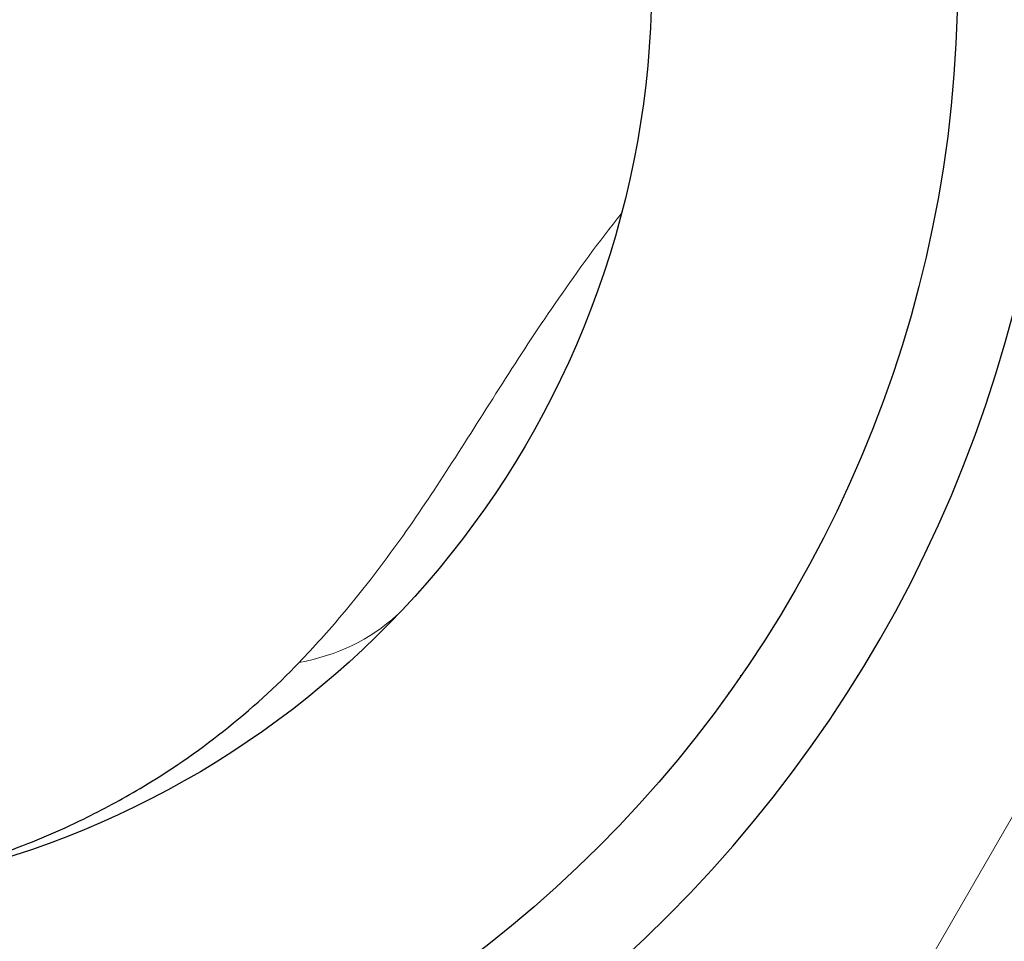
# Model space of a CAD drawing. Header units: millimetres. Extents: x 18 to 610, y -123 to 280.
# Tile 45 of 87: x 182 to 211, y 93 to 121. Entities that reach past the tile are written whole.
import ezdxf

# ---------------------------------------------------------------- set-up
doc = ezdxf.new("R2010")
doc.units = ezdxf.units.MM
doc.linetypes.add('SOLID', pattern=[0])

# ---------------------------------------------------------------- blocks, each defined once
blk = doc.blocks.new('BlockOfViews_6')
at = {"color": 196, "linetype": 'SOLID', "lineweight": 9}
blk.add_line((222.064, 116.078, 101.725), (202.673, 82.493, 101.725), dxfattribs=at)
at = {"linetype": 'SOLID', "lineweight": 30, "extrusion": (0, 0, -1)}
blk.add_circle((-173.397, 121.786, -101.725), 39, dxfattribs=at)
at = {"linetype": 'SOLID', "lineweight": 30}
blk.add_circle((173.397, 121.786, 99.225), 36.115, dxfattribs=at)
at = {"linetype": 'SOLID', "lineweight": 9, "extrusion": (0, 0, -1)}
blk.add_arc((-173.397, 121.786, -99.225), 37.59, 265, 175, dxfattribs=at)
at = {"linetype": 'SOLID', "lineweight": 30, "extrusion": (0, 0, -1)}
blk.add_arc((-173.397, 121.786, -56.71), 27.1, 119.8699, 60.1301, dxfattribs=at)
at = {"color": 196, "linetype": 'SOLID', "lineweight": 9, "extrusion": (-0.401735, -0.432987, 0.806927)}
blk.add_arc((63.379, 184.288, -99.056), 8, 328.5195, 356.4818, dxfattribs=at)
at = {"linetype": 'SOLID', "lineweight": 30, "extrusion": (0, -1, -3.55271e-15)}
for start, end in [(116.784, 116.8446), (95.031, 95.1093)]:
    blk.add_arc((207.397, 28.782, -101.286), 9.5, start, end, dxfattribs=at)
at = {"linetype": 'SOLID', "lineweight": 30, "extrusion": (0, 1, 3.55271e-15)}
blk.add_arc((-207.397, 28.782, 100.786), 9, 58.9589, 59.0634, dxfattribs=at)
at = {"linetype": 'SOLID', "lineweight": 30, "extrusion": (-0.5, 2.22961e-12, 0.866025)}
for centre in [(-110.282, 152.696, -144.878), (-110.282, 194.002, -73.333)]:
    blk.add_arc(centre, 10.568, 5.5603, 5.6133, dxfattribs=at)
at = {"linetype": 'SOLID', "lineweight": 30, "extrusion": (-8.01848e-17, 1, -4.90974e-33)}
for centre, start, end in [((-207.397, -53.832, 99.286), 297.1543, 297.4446), ((-207.397, -53.832, 99.286), 62.5554, 62.8457), ((-207.397, 28.782, 99.286), 297.1543, 297.4446), ((-207.397, 28.782, 99.286), 62.5554, 62.8457)]:
    blk.add_arc(centre, 4.711, start, end, dxfattribs=at)
at = {"linetype": 'SOLID', "lineweight": 30, "extrusion": (0, 1, 0)}
for centre, start, end in [((-207.398, -53.832, 99.286), 297.1616, 297.4504), ((-207.398, -53.832, 99.286), 62.5496, 62.8384), ((-207.398, 28.782, 99.286), 297.1616, 297.4504), ((-207.398, 28.782, 99.286), 62.5496, 62.8384)]:
    blk.add_arc(centre, 4.711, start, end, dxfattribs=at)
at = {"color": 196, "linetype": 'SOLID', "lineweight": 9}
blk.add_open_spline([(190.108, 101.683, 26.451), (190.542, 102.136, 25.621), (190.966, 102.608, 24.798), (192.039, 103.879, 22.675), (192.666, 104.703, 21.385), (194.247, 106.955, 18.088), (195.16, 108.439, 16.119), (197.166, 111.575, 12.606), (198.257, 113.212, 11.054), (199.609, 114.919, 9.879)], degree=3, knots=[-21.723086, -21.723086, -21.723086, -21.723086, -18.938075, -18.938075, -14.482058, -14.482058, -7.352429, -7.352429, -0.647958, -0.647958, -0.647958, -0.647958], dxfattribs=at)
at = {"linetype": 'SOLID', "lineweight": 30}
for points in [[(193.357, 103.455, 28.822), (193.352, 103.449, 28.827), (193.346, 103.443, 28.833), (193.341, 103.437, 28.839)], [(205.571, 99.762, -48.605), (205.568, 99.762, -48.607), (205.565, 99.762, -48.608), (205.562, 99.761, -48.61)], [(205.562, 99.761, -59.054), (205.565, 99.762, -59.055), (205.568, 99.762, -59.057), (205.571, 99.762, -59.059)], [(205.571, 99.762, 34.009), (205.568, 99.762, 34.007), (205.565, 99.762, 34.005), (205.562, 99.761, 34.004)], [(205.562, 99.761, 23.56), (205.565, 99.762, 23.558), (205.568, 99.762, 23.557), (205.571, 99.762, 23.555)]]:
    blk.add_open_spline(points, degree=3, dxfattribs=at)
blk.add_open_spline([(175.023, 94.741, 47.753), (175.561, 94.778, 47.099), (176.097, 94.833, 46.444), (177.669, 95.049, 44.515), (178.696, 95.26, 43.24), (180.324, 95.708, 41.17), (180.94, 95.905, 40.375), (181.922, 96.265, 39.083), (182.294, 96.412, 38.587), (183.029, 96.725, 37.595), (183.391, 96.89, 37.099), (184.319, 97.343, 35.807), (184.876, 97.643, 35.012), (186.282, 98.479, 32.942), (187.105, 99.046, 31.666), (188.677, 100.289, 29.077), (189.422, 100.967, 27.763), (190.108, 101.683, 26.451)], degree=3, knots=[-23.801672, -23.801672, -23.801672, -23.801672, -21.607902, -21.607902, -17.339675, -17.339675, -14.672033, -14.672033, -13.004756, -13.004756, -11.33748, -11.33748, -8.669837, -8.669837, -4.40161, -4.40161, 0, 0, 0, 0], dxfattribs=at)

msp = doc.modelspace()

# ---------------------------------------------------------------- block references
msp.add_blockref('BlockOfViews_6', (0, 0))

doc.saveas('drawing.dxf')
